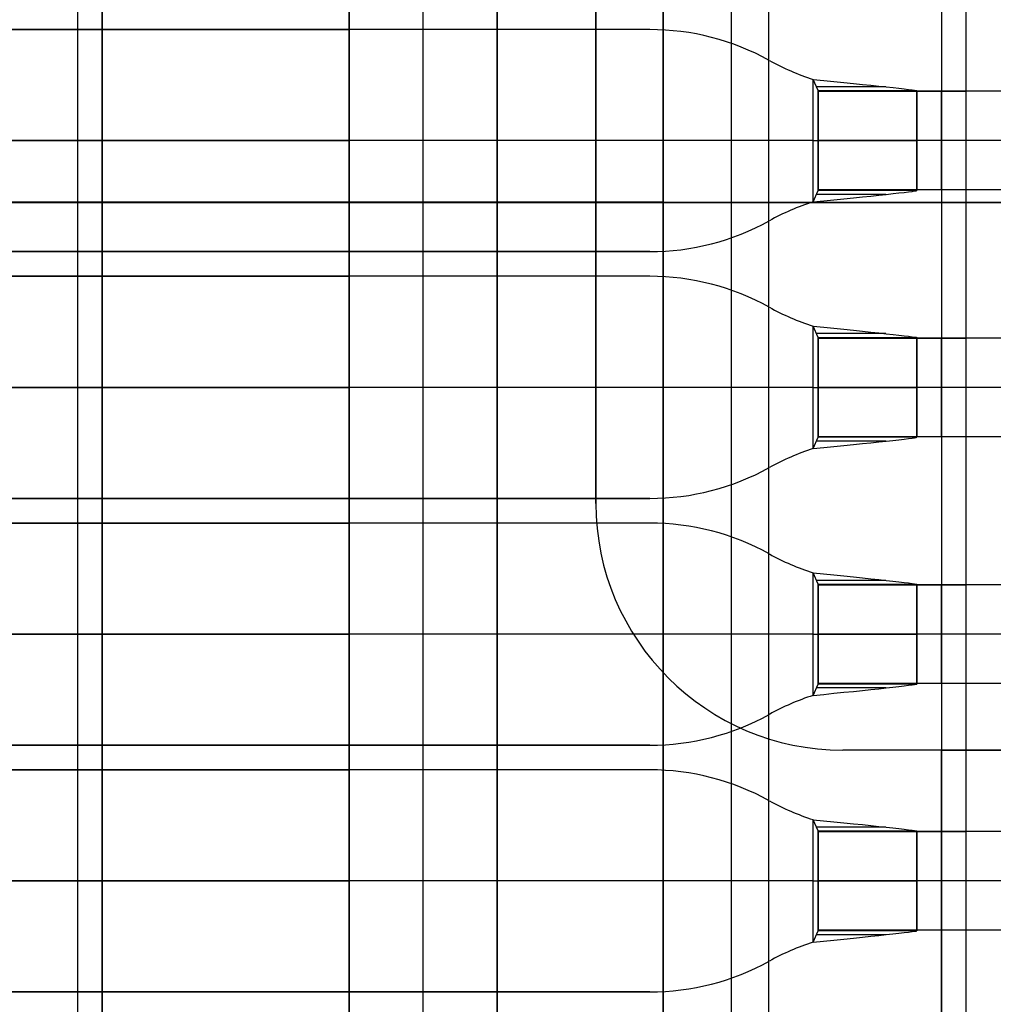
# Model space of a CAD drawing. Extents: x -64 to 57, y 4 to 161.
# Tile 81 of 256: x -55.34 to -53.37, y 74.76 to 76.75. Entities that reach past the tile are written whole.
import ezdxf

# ---------------------------------------------------------------- set-up
doc = ezdxf.new("R2010")
doc.units = 0
doc.layers.add('DEFAULT', color=7, linetype='CONTINUOUS')

msp = doc.modelspace()

# ---------------------------------------------------------------- linework, layer by layer
at = {"layer": 'DEFAULT', "color": 1}
for p, q in [((-54.0405, 81.0327, 66.0879), (-54.0405, 71.7293, 66.0879)), ((-54.0405, 81.0327, 67.1512), (-54.0405, 71.7293, 67.1512)), ((-54.0405, 81.0327, 31.0871), (-54.0405, 71.7293, 31.0871)), ((-54.0405, 71.7293, 30.0237), (-54.0405, 81.0327, 30.0237)), ((-54.0405, 71.7293, 66.6195), (-54.0405, 81.0327, 66.6195)), ((-54.0405, 71.7293, 30.5554), (-54.0405, 81.0327, 30.5554)), ((-60.6913, 76.381, 64.6377), (-51.1461, 76.381, 65.0127)), ((-60.6913, 76.381, 32.5372), (-51.1461, 76.381, 32.1622)), ((-54.0405, 76.3818, 66.0879), (-57.8844, 76.3818, 66.0879)), ((-54.0405, 76.3818, 31.0871), (-57.8844, 76.3818, 31.0871)), ((-54.0405, 76.381, 67.1512), (-54.0405, 76.381, 66.0879)), ((-51.1461, 76.381, 66.2859), (-54.0405, 76.381, 67.1512)), ((-51.1461, 76.381, 30.8891), (-54.0405, 76.381, 30.0237)), ((-54.0405, 76.381, 30.0237), (-54.0405, 76.381, 31.0871))]:
    msp.add_line(p, q, dxfattribs=at)
at = {"layer": 'DEFAULT', "color": 254}
for p, q in [((-55.2268, 80.9962, 43.1588), (-55.2268, 68.0162, 43.1588)), ((-55.1768, 68.5062, 38.1088), (-55.1768, 80.5062, 38.1088)), ((-54.6768, 68.6562, 40.0088), (-54.6768, 80.3562, 40.0088)), ((-54.6768, 80.3562, 41.9088), (-54.6768, 68.6562, 41.9088)), ((-54.6768, 68.6562, 40.9588), (-54.6768, 80.3562, 40.9588)), ((-54.5268, 68.6562, 40.0088), (-54.5268, 80.3562, 40.0088)), ((-54.3768, 68.6562, 40.0088), (-54.3768, 80.3562, 40.0088)), ((-54.3768, 80.3562, 39.6088), (-54.3768, 68.6562, 39.6088)), ((-54.3768, 68.6562, 39.8088), (-54.3768, 80.3562, 39.8088)), ((-53.9018, 68.6562, 39.6088), (-53.9018, 80.3562, 39.6088)), ((-53.8268, 68.6562, 41.9088), (-53.8268, 80.3562, 41.9088)), ((-53.4768, 80.3562, 43.1588), (-53.4768, 68.6562, 43.1588)), ((-53.4268, 68.6562, 39.6088), (-53.4268, 80.3562, 39.6088)), ((-53.4268, 68.6562, 38.5688), (-53.4268, 80.3562, 38.5688)), ((-55.1768, 78.9562, 38.6088), (-55.1768, 70.0562, 38.6088)), ((-54.1768, 75.7712, 43.6588), (-54.1768, 77.7712, 43.6588)), ((-54.1768, 75.7712, 43.1588), (-54.1768, 77.7712, 43.1588)), ((-54.1768, 77.7712, 43.4088), (-54.1768, 75.7712, 43.4088)), ((-53.4268, 76.6062, 37.5288), (-53.4268, 76.9062, 37.5288)), ((-61.7768, 76.7312, 40.7588), (-54.6768, 76.7312, 40.7588)), ((-54.6768, 76.7312, 40.6838), (-61.7768, 76.7312, 40.6838)), ((-54.0676, 76.7312, 40.5588), (-61.6768, 76.7312, 40.5588)), ((-54.0676, 76.7312, 40.7588), (-61.6768, 76.7312, 40.7588)), ((-54.0676, 76.7312, 40.6588), (-61.6768, 76.7312, 40.6588)), ((-54.6768, 76.7312, 40.6088), (-57.1768, 76.7312, 40.6088)), ((-54.6768, 76.7312, 40.7588), (-54.6768, 76.7312, 40.6088)), ((-54.6768, 76.7312, 40.6088), (-54.6768, 76.2812, 40.6088)), ((-54.6768, 76.2812, 40.7588), (-54.6768, 76.7312, 40.7588)), ((-54.0676, 76.7312, 40.5588), (-54.0676, 76.7312, 40.7588)), ((-53.8255, 76.6687, 40.7588), (-53.8255, 76.6687, 40.5588)), ((-53.7368, 76.3821, 40.5588), (-53.7368, 76.6303, 40.5588)), ((-53.7368, 76.6303, 40.5588), (-53.7368, 76.6303, 40.7588)), ((-53.7368, 76.3821, 40.7588), (-53.7368, 76.6303, 40.7588)), ((-53.7268, 76.6074, 40.5488), (-53.7368, 76.6303, 40.5588)), ((-53.5897, 76.6152, 40.6986), (-53.7298, 76.6152, 40.5559)), ((-53.7268, 76.405, 40.5488), (-53.7268, 76.6074, 40.5488)), ((-53.7268, 76.6074, 40.5488), (-53.5268, 76.6074, 40.5488)), ((-53.7268, 76.6062, 37.5288), (-53.4268, 76.6062, 37.5288)), ((-53.7268, 76.4062, 37.5288), (-53.7268, 76.6062, 37.5288)), ((-53.7268, 76.4062, 39.6088), (-53.7268, 76.6062, 39.6088)), ((-53.7268, 76.6062, 39.6088), (-53.5268, 76.6062, 39.6088)), ((-53.7268, 76.6062, 39.6088), (-53.7268, 76.6062, 37.5288)), ((-53.7268, 76.4062, 38.5688), (-53.7268, 76.6062, 38.5688)), ((-53.5268, 76.6062, 38.5688), (-53.7268, 76.6062, 38.5688)), ((-53.7268, 76.6062, 37.8888), (-53.7268, 76.6062, 40.5147)), ((-53.7268, 76.4062, 37.8888), (-53.7268, 76.6062, 37.8888)), ((-53.7268, 76.6062, 40.5147), (-53.5268, 76.6062, 40.5147)), ((-53.7268, 76.6062, 39.2188), (-53.7268, 76.4062, 39.2188)), ((-53.5268, 76.6062, 38.9967), (-53.7268, 76.6062, 38.9967)), ((-53.5768, 76.6062, 37.5288), (-53.5768, 76.6062, 39.6088)), ((-53.5268, 76.405, 40.5488), (-53.5268, 76.6074, 40.5488)), ((-53.5268, 76.6062, 39.6088), (-53.5268, 76.4062, 39.6088)), ((-53.5268, 76.4062, 37.7788), (-53.5268, 76.6062, 37.7788)), ((-53.5268, 76.6062, 37.7788), (-53.4268, 76.6062, 37.7788)), ((-53.5268, 76.6062, 37.7788), (-53.5268, 76.6062, 39.6088)), ((-53.5268, 76.4062, 38.6938), (-53.5268, 76.6062, 38.6938)), ((-53.5268, 76.6062, 37.8888), (-53.5268, 76.6062, 40.5147)), ((-53.5268, 76.4062, 37.8888), (-53.5268, 76.6062, 37.8888)), ((-53.5268, 76.6062, 39.2188), (-53.5268, 76.4062, 39.2188)), ((-53.4768, 76.4062, 37.7788), (-53.4768, 76.6062, 37.7788)), ((-53.4268, 76.4062, 37.7788), (-53.4268, 76.6062, 37.7788)), ((-53.4268, 76.6062, 37.7788), (-53.4268, 76.6062, 37.5288)), ((-61.7768, 76.5062, 40.7588), (-54.6768, 76.5062, 40.7588)), ((-53.7368, 76.5062, 40.5588), (-61.7768, 76.5062, 40.5588)), ((-53.7368, 76.5062, 40.7588), (-61.6768, 76.5062, 40.7588)), ((-54.6768, 76.5062, 40.6088), (-57.1768, 76.5062, 40.6088)), ((-53.7268, 76.5062, 37.5288), (-53.7268, 76.5062, 39.6088)), ((-53.7268, 76.5062, 37.8888), (-53.7268, 76.5062, 40.5488)), ((-53.4268, 76.5062, 37.7788), (-53.5268, 76.5062, 37.7788)), ((-53.5268, 76.5062, 37.7788), (-53.5268, 76.5062, 39.6088)), ((-53.5268, 76.5062, 37.8888), (-53.5268, 76.5062, 40.5488)), ((-53.7368, 76.3821, 40.5588), (-53.7268, 76.405, 40.5488)), ((-53.5897, 76.3972, 40.6986), (-53.7298, 76.3972, 40.5559)), ((-53.4268, 76.4062, 37.5288), (-53.7268, 76.4062, 37.5288)), ((-53.5268, 76.4062, 39.6088), (-53.7268, 76.4062, 39.6088)), ((-53.7268, 76.4062, 37.5288), (-53.7268, 76.4062, 39.6088)), ((-53.5268, 76.4062, 38.5688), (-53.7268, 76.4062, 38.5688)), ((-53.7268, 76.4062, 40.5147), (-53.7268, 76.4062, 37.8888)), ((-53.5268, 76.4062, 40.5147), (-53.7268, 76.4062, 40.5147)), ((-53.5268, 76.4062, 38.9967), (-53.7268, 76.4062, 38.9967)), ((-53.5268, 76.405, 40.5488), (-53.7268, 76.405, 40.5488)), ((-53.5768, 76.4062, 39.6088), (-53.5768, 76.4062, 37.5288)), ((-53.4268, 76.4062, 37.7788), (-53.5268, 76.4062, 37.7788)), ((-53.5268, 76.4062, 39.6088), (-53.5268, 76.4062, 37.7788)), ((-53.5268, 76.4062, 37.8888), (-53.5268, 76.4062, 40.5147)), ((-53.4268, 76.1062, 37.5288), (-53.4268, 76.4062, 37.5288)), ((-53.4268, 76.4062, 37.5288), (-53.4268, 76.4062, 37.7788)), ((-53.7368, 76.3821, 40.7588), (-53.7368, 76.3821, 40.5588)), ((-53.8255, 76.3437, 40.5588), (-53.8255, 76.3437, 40.7588)), ((-54.6768, 76.2812, 40.7588), (-61.7768, 76.2812, 40.7588)), ((-54.6768, 76.2812, 40.6838), (-61.7768, 76.2812, 40.6838)), ((-61.6768, 76.2812, 40.5588), (-54.0676, 76.2812, 40.5588)), ((-54.0676, 76.2812, 40.7588), (-61.6768, 76.2812, 40.7588)), ((-54.0676, 76.2812, 40.6588), (-61.6768, 76.2812, 40.6588)), ((-57.1768, 76.2812, 40.6088), (-54.6768, 76.2812, 40.6088)), ((-54.6768, 76.2812, 40.6088), (-54.6768, 76.2812, 40.7588)), ((-54.0676, 76.2812, 40.5588), (-54.0676, 76.2812, 40.7588)), ((-61.7768, 76.2312, 41.2088), (-54.6768, 76.2312, 41.2088)), ((-54.6768, 76.2312, 41.2838), (-61.7768, 76.2312, 41.2838)), ((-54.0676, 76.2312, 41.2088), (-61.6768, 76.2312, 41.2088)), ((-54.0676, 76.2312, 41.4088), (-61.6768, 76.2312, 41.4088)), ((-54.0676, 76.2312, 41.3088), (-61.6768, 76.2312, 41.3088)), ((-54.6768, 76.2312, 41.3588), (-57.1768, 76.2312, 41.3588)), ((-54.6768, 75.7812, 41.3588), (-54.6768, 76.2312, 41.3588)), ((-54.6768, 76.2312, 41.3588), (-54.6768, 76.2312, 41.2088)), ((-54.6768, 76.2312, 41.2088), (-54.6768, 75.7812, 41.2088)), ((-54.0676, 76.2312, 41.2088), (-54.0676, 76.2312, 41.4088)), ((-53.8255, 76.1687, 41.4088), (-53.8255, 76.1687, 41.2088)), ((-53.7368, 75.8821, 41.2088), (-53.7368, 76.1303, 41.2088)), ((-53.7368, 76.1303, 41.2088), (-53.7368, 76.1303, 41.4088)), ((-53.7368, 75.8821, 41.4088), (-53.7368, 76.1303, 41.4088)), ((-53.7268, 76.1074, 41.1988), (-53.7368, 76.1303, 41.2088)), ((-53.5897, 76.1152, 41.3486), (-53.7298, 76.1152, 41.2059)), ((-53.7268, 75.905, 41.1988), (-53.7268, 76.1074, 41.1988)), ((-53.7268, 76.1074, 41.1988), (-53.5268, 76.1074, 41.1988)), ((-53.7268, 76.1062, 37.5288), (-53.4268, 76.1062, 37.5288)), ((-53.7268, 75.9062, 37.5288), (-53.7268, 76.1062, 37.5288)), ((-53.7268, 75.9062, 39.6088), (-53.7268, 76.1062, 39.6088)), ((-53.7268, 76.1062, 39.6088), (-53.5268, 76.1062, 39.6088)), ((-53.7268, 76.1062, 39.6088), (-53.7268, 76.1062, 37.5288)), ((-53.7268, 75.9062, 38.5688), (-53.7268, 76.1062, 38.5688)), ((-53.5268, 76.1062, 38.5688), (-53.7268, 76.1062, 38.5688)), ((-53.7268, 76.1062, 37.8888), (-53.7268, 76.1062, 41.1647)), ((-53.7268, 75.9062, 37.8888), (-53.7268, 76.1062, 37.8888)), ((-53.7268, 76.1062, 41.1647), (-53.5268, 76.1062, 41.1647)), ((-53.7268, 76.1062, 39.5438), (-53.7268, 75.9062, 39.5438)), ((-53.5268, 76.1062, 39.3217), (-53.7268, 76.1062, 39.3217)), ((-53.5768, 76.1062, 37.5288), (-53.5768, 76.1062, 39.6088)), ((-53.5268, 75.905, 41.1988), (-53.5268, 76.1074, 41.1988)), ((-53.5268, 76.1062, 39.6088), (-53.5268, 75.9062, 39.6088)), ((-53.5268, 75.9062, 37.7788), (-53.5268, 76.1062, 37.7788)), ((-53.5268, 76.1062, 37.7788), (-53.4268, 76.1062, 37.7788)), ((-53.5268, 76.1062, 37.7788), (-53.5268, 76.1062, 39.6088)), ((-53.5268, 75.9062, 38.6938), (-53.5268, 76.1062, 38.6938)), ((-53.5268, 76.1062, 37.8888), (-53.5268, 76.1062, 41.1647)), ((-53.5268, 75.9062, 37.8888), (-53.5268, 76.1062, 37.8888)), ((-53.5268, 76.1062, 39.5438), (-53.5268, 75.9062, 39.5438)), ((-53.4768, 75.9062, 37.7788), (-53.4768, 76.1062, 37.7788)), ((-53.4268, 75.9062, 37.7788), (-53.4268, 76.1062, 37.7788)), ((-53.4268, 76.1062, 37.7788), (-53.4268, 76.1062, 37.5288)), ((-61.7768, 76.0062, 41.2088), (-54.6768, 76.0062, 41.2088)), ((-53.7368, 76.0062, 41.2088), (-61.7768, 76.0062, 41.2088)), ((-53.7368, 76.0062, 41.4088), (-61.6768, 76.0062, 41.4088)), ((-54.6768, 76.0062, 41.3588), (-57.1768, 76.0062, 41.3588)), ((-53.7268, 76.0062, 37.5288), (-53.7268, 76.0062, 39.6088)), ((-53.7268, 76.0062, 37.8888), (-53.7268, 76.0062, 41.1988)), ((-53.4268, 76.0062, 37.7788), (-53.5268, 76.0062, 37.7788)), ((-53.5268, 76.0062, 37.7788), (-53.5268, 76.0062, 39.6088)), ((-53.5268, 76.0062, 37.8888), (-53.5268, 76.0062, 41.1988)), ((-53.7368, 75.8821, 41.2088), (-53.7268, 75.905, 41.1988)), ((-53.5897, 75.8972, 41.3486), (-53.7298, 75.8972, 41.2059)), ((-53.4268, 75.9062, 37.5288), (-53.7268, 75.9062, 37.5288)), ((-53.5268, 75.9062, 39.6088), (-53.7268, 75.9062, 39.6088)), ((-53.7268, 75.9062, 37.5288), (-53.7268, 75.9062, 39.6088)), ((-53.5268, 75.9062, 38.5688), (-53.7268, 75.9062, 38.5688)), ((-53.7268, 75.9062, 41.1647), (-53.7268, 75.9062, 37.8888)), ((-53.5268, 75.9062, 41.1647), (-53.7268, 75.9062, 41.1647)), ((-53.5268, 75.9062, 39.3217), (-53.7268, 75.9062, 39.3217)), ((-53.5268, 75.905, 41.1988), (-53.7268, 75.905, 41.1988)), ((-53.5768, 75.9062, 39.6088), (-53.5768, 75.9062, 37.5288)), ((-53.4268, 75.9062, 37.7788), (-53.5268, 75.9062, 37.7788)), ((-53.5268, 75.9062, 39.6088), (-53.5268, 75.9062, 37.7788)), ((-53.5268, 75.9062, 37.8888), (-53.5268, 75.9062, 41.1647)), ((-53.4268, 75.6062, 37.5288), (-53.4268, 75.9062, 37.5288)), ((-53.4268, 75.9062, 37.5288), (-53.4268, 75.9062, 37.7788)), ((-53.7368, 75.8821, 41.4088), (-53.7368, 75.8821, 41.2088)), ((-53.8255, 75.8437, 41.2088), (-53.8255, 75.8437, 41.4088)), ((-54.6768, 75.7812, 41.2088), (-61.7768, 75.7812, 41.2088)), ((-54.6768, 75.7812, 41.2838), (-61.7768, 75.7812, 41.2838)), ((-61.6768, 75.7812, 41.2088), (-54.0676, 75.7812, 41.2088)), ((-54.0676, 75.7812, 41.4088), (-61.6768, 75.7812, 41.4088)), ((-54.0676, 75.7812, 41.3088), (-61.6768, 75.7812, 41.3088)), ((-57.1768, 75.7812, 41.3588), (-54.6768, 75.7812, 41.3588)), ((-54.6768, 75.7812, 41.2088), (-54.6768, 75.7812, 41.3588)), ((-54.1768, 75.7712, 43.6588), (-54.1768, 75.7712, 43.1588)), ((-54.0676, 75.7812, 41.2088), (-54.0676, 75.7812, 41.4088)), ((-61.7768, 75.7312, 40.7588), (-54.6768, 75.7312, 40.7588)), ((-54.6768, 75.7312, 40.6838), (-61.7768, 75.7312, 40.6838)), ((-54.0676, 75.7312, 40.5588), (-61.6768, 75.7312, 40.5588)), ((-54.0676, 75.7312, 40.7588), (-61.6768, 75.7312, 40.7588)), ((-54.0676, 75.7312, 40.6588), (-61.6768, 75.7312, 40.6588)), ((-54.6768, 75.7312, 40.6088), (-57.1768, 75.7312, 40.6088)), ((-54.6768, 75.7312, 40.7588), (-54.6768, 75.7312, 40.6088)), ((-54.6768, 75.7312, 40.6088), (-54.6768, 75.2812, 40.6088)), ((-54.6768, 75.2812, 40.7588), (-54.6768, 75.7312, 40.7588)), ((-54.0676, 75.7312, 40.5588), (-54.0676, 75.7312, 40.7588)), ((-53.8255, 75.6687, 40.7588), (-53.8255, 75.6687, 40.5588)), ((-53.7368, 75.3821, 40.5588), (-53.7368, 75.6303, 40.5588)), ((-53.7368, 75.6303, 40.5588), (-53.7368, 75.6303, 40.7588)), ((-53.7368, 75.3821, 40.7588), (-53.7368, 75.6303, 40.7588)), ((-53.7268, 75.6074, 40.5488), (-53.7368, 75.6303, 40.5588)), ((-53.5897, 75.6152, 40.6986), (-53.7298, 75.6152, 40.5559)), ((-53.7268, 75.405, 40.5488), (-53.7268, 75.6074, 40.5488)), ((-53.7268, 75.6074, 40.5488), (-53.5268, 75.6074, 40.5488)), ((-53.7268, 75.6062, 37.8888), (-53.7268, 75.6062, 40.5147)), ((-53.7268, 75.4062, 37.8888), (-53.7268, 75.6062, 37.8888)), ((-53.7268, 75.6062, 40.5147), (-53.5268, 75.6062, 40.5147)), ((-53.7268, 75.6062, 39.2188), (-53.7268, 75.4062, 39.2188)), ((-53.5268, 75.6062, 38.9967), (-53.7268, 75.6062, 38.9967)), ((-53.7268, 75.6062, 37.5288), (-53.4268, 75.6062, 37.5288)), ((-53.7268, 75.4062, 37.5288), (-53.7268, 75.6062, 37.5288)), ((-53.7268, 75.4062, 39.6088), (-53.7268, 75.6062, 39.6088)), ((-53.7268, 75.6062, 39.6088), (-53.5268, 75.6062, 39.6088)), ((-53.7268, 75.6062, 39.6088), (-53.7268, 75.6062, 37.5288)), ((-53.7268, 75.4062, 38.5688), (-53.7268, 75.6062, 38.5688)), ((-53.5268, 75.6062, 38.5688), (-53.7268, 75.6062, 38.5688)), ((-53.5768, 75.6062, 37.5288), (-53.5768, 75.6062, 39.6088)), ((-53.5268, 75.405, 40.5488), (-53.5268, 75.6074, 40.5488)), ((-53.5268, 75.6062, 37.8888), (-53.5268, 75.6062, 40.5147)), ((-53.5268, 75.4062, 37.8888), (-53.5268, 75.6062, 37.8888)), ((-53.5268, 75.6062, 39.2188), (-53.5268, 75.4062, 39.2188)), ((-53.5268, 75.6062, 39.6088), (-53.5268, 75.4062, 39.6088)), ((-53.5268, 75.4062, 37.7788), (-53.5268, 75.6062, 37.7788)), ((-53.5268, 75.6062, 37.7788), (-53.4268, 75.6062, 37.7788)), ((-53.5268, 75.6062, 37.7788), (-53.5268, 75.6062, 39.6088)), ((-53.5268, 75.4062, 38.6938), (-53.5268, 75.6062, 38.6938)), ((-53.4768, 75.4062, 37.7788), (-53.4768, 75.6062, 37.7788)), ((-53.4268, 75.4062, 37.7788), (-53.4268, 75.6062, 37.7788)), ((-53.4268, 75.6062, 37.7788), (-53.4268, 75.6062, 37.5288)), ((-53.7368, 75.5062, 40.5588), (-61.7768, 75.5062, 40.5588)), ((-61.7768, 75.5062, 40.7588), (-54.6768, 75.5062, 40.7588)), ((-53.7368, 75.5062, 40.7588), (-61.6768, 75.5062, 40.7588)), ((-54.6768, 75.5062, 40.6088), (-57.1768, 75.5062, 40.6088)), ((-53.7268, 75.5062, 37.8888), (-53.7268, 75.5062, 40.5488)), ((-53.7268, 75.5062, 37.5288), (-53.7268, 75.5062, 39.6088)), ((-53.5268, 75.5062, 37.8888), (-53.5268, 75.5062, 40.5488)), ((-53.4268, 75.5062, 37.7788), (-53.5268, 75.5062, 37.7788)), ((-53.5268, 75.5062, 37.7788), (-53.5268, 75.5062, 39.6088)), ((-53.7368, 75.3821, 40.5588), (-53.7268, 75.405, 40.5488)), ((-53.5897, 75.3972, 40.6986), (-53.7298, 75.3972, 40.5559)), ((-53.7268, 75.4062, 40.5147), (-53.7268, 75.4062, 37.8888)), ((-53.5268, 75.4062, 40.5147), (-53.7268, 75.4062, 40.5147)), ((-53.5268, 75.4062, 38.9967), (-53.7268, 75.4062, 38.9967)), ((-53.4268, 75.4062, 37.5288), (-53.7268, 75.4062, 37.5288)), ((-53.5268, 75.4062, 39.6088), (-53.7268, 75.4062, 39.6088)), ((-53.7268, 75.4062, 37.5288), (-53.7268, 75.4062, 39.6088)), ((-53.5268, 75.4062, 38.5688), (-53.7268, 75.4062, 38.5688)), ((-53.5268, 75.405, 40.5488), (-53.7268, 75.405, 40.5488)), ((-53.5768, 75.4062, 39.6088), (-53.5768, 75.4062, 37.5288)), ((-53.5268, 75.4062, 37.8888), (-53.5268, 75.4062, 40.5147)), ((-53.4268, 75.4062, 37.7788), (-53.5268, 75.4062, 37.7788)), ((-53.5268, 75.4062, 39.6088), (-53.5268, 75.4062, 37.7788)), ((-53.4268, 75.1062, 37.5288), (-53.4268, 75.4062, 37.5288)), ((-53.4268, 75.4062, 37.5288), (-53.4268, 75.4062, 37.7788)), ((-53.7368, 75.3821, 40.7588), (-53.7368, 75.3821, 40.5588)), ((-53.8255, 75.3437, 40.5588), (-53.8255, 75.3437, 40.7588)), ((-54.6768, 75.2812, 40.7588), (-61.7768, 75.2812, 40.7588)), ((-54.6768, 75.2812, 40.6838), (-61.7768, 75.2812, 40.6838)), ((-61.6768, 75.2812, 40.5588), (-54.0676, 75.2812, 40.5588)), ((-54.0676, 75.2812, 40.7588), (-61.6768, 75.2812, 40.7588)), ((-54.0676, 75.2812, 40.6588), (-61.6768, 75.2812, 40.6588)), ((-57.1768, 75.2812, 40.6088), (-54.6768, 75.2812, 40.6088)), ((-54.6768, 75.2812, 40.6088), (-54.6768, 75.2812, 40.7588)), ((-54.0676, 75.2812, 40.5588), (-54.0676, 75.2812, 40.7588)), ((-53.4768, 75.2712, 43.6588), (-53.6768, 75.2712, 43.6588)), ((-53.6768, 75.2712, 43.1588), (-53.6768, 75.2712, 43.6588)), ((-53.4768, 75.2712, 43.1588), (-53.6768, 75.2712, 43.1588)), ((-52.6417, 75.2712, 43.2088), (-53.6768, 75.2712, 43.2088)), ((-53.4768, 73.7412, 43.6588), (-53.4768, 75.2712, 43.6588)), ((-53.4768, 73.7412, 43.1588), (-53.4768, 75.2712, 43.1588)), ((-61.7768, 75.2312, 41.2088), (-54.6768, 75.2312, 41.2088)), ((-54.6768, 75.2312, 41.2838), (-61.7768, 75.2312, 41.2838)), ((-54.0676, 75.2312, 41.2088), (-61.6768, 75.2312, 41.2088)), ((-54.0676, 75.2312, 41.4088), (-61.6768, 75.2312, 41.4088)), ((-54.0676, 75.2312, 41.3088), (-61.6768, 75.2312, 41.3088)), ((-54.6768, 75.2312, 41.3588), (-57.1768, 75.2312, 41.3588)), ((-54.6768, 74.7812, 41.3588), (-54.6768, 75.2312, 41.3588)), ((-54.6768, 75.2312, 41.3588), (-54.6768, 75.2312, 41.2088)), ((-54.6768, 75.2312, 41.2088), (-54.6768, 74.7812, 41.2088)), ((-54.0676, 75.2312, 41.2088), (-54.0676, 75.2312, 41.4088)), ((-53.8255, 75.1687, 41.4088), (-53.8255, 75.1687, 41.2088)), ((-53.7368, 74.8821, 41.2088), (-53.7368, 75.1303, 41.2088)), ((-53.7368, 75.1303, 41.2088), (-53.7368, 75.1303, 41.4088)), ((-53.7368, 74.8821, 41.4088), (-53.7368, 75.1303, 41.4088)), ((-53.7268, 75.1074, 41.1988), (-53.7368, 75.1303, 41.2088)), ((-53.5897, 75.1152, 41.3486), (-53.7298, 75.1152, 41.2059)), ((-53.7268, 74.905, 41.1988), (-53.7268, 75.1074, 41.1988)), ((-53.7268, 75.1074, 41.1988), (-53.5268, 75.1074, 41.1988)), ((-53.7268, 75.1062, 37.5288), (-53.4268, 75.1062, 37.5288)), ((-53.7268, 74.9062, 37.5288), (-53.7268, 75.1062, 37.5288)), ((-53.7268, 74.9062, 39.6088), (-53.7268, 75.1062, 39.6088)), ((-53.7268, 75.1062, 39.6088), (-53.5268, 75.1062, 39.6088)), ((-53.7268, 75.1062, 39.6088), (-53.7268, 75.1062, 37.5288)), ((-53.7268, 74.9062, 38.5688), (-53.7268, 75.1062, 38.5688)), ((-53.5268, 75.1062, 38.5688), (-53.7268, 75.1062, 38.5688)), ((-53.7268, 75.1062, 37.8888), (-53.7268, 75.1062, 41.1647)), ((-53.7268, 74.9062, 37.8888), (-53.7268, 75.1062, 37.8888)), ((-53.7268, 75.1062, 41.1647), (-53.5268, 75.1062, 41.1647)), ((-53.7268, 75.1062, 39.5438), (-53.7268, 74.9062, 39.5438)), ((-53.5268, 75.1062, 39.3217), (-53.7268, 75.1062, 39.3217)), ((-53.5768, 75.1062, 37.5288), (-53.5768, 75.1062, 39.6088)), ((-53.5268, 74.905, 41.1988), (-53.5268, 75.1074, 41.1988)), ((-53.5268, 75.1062, 39.6088), (-53.5268, 74.9062, 39.6088)), ((-53.5268, 74.9062, 37.7788), (-53.5268, 75.1062, 37.7788)), ((-53.5268, 75.1062, 37.7788), (-53.4268, 75.1062, 37.7788)), ((-53.5268, 75.1062, 37.7788), (-53.5268, 75.1062, 39.6088)), ((-53.5268, 74.9062, 38.6938), (-53.5268, 75.1062, 38.6938)), ((-53.5268, 75.1062, 37.8888), (-53.5268, 75.1062, 41.1647)), ((-53.5268, 74.9062, 37.8888), (-53.5268, 75.1062, 37.8888)), ((-53.5268, 75.1062, 39.5438), (-53.5268, 74.9062, 39.5438)), ((-53.4768, 74.9062, 37.7788), (-53.4768, 75.1062, 37.7788)), ((-53.4268, 74.9062, 37.7788), (-53.4268, 75.1062, 37.7788)), ((-53.4268, 75.1062, 37.7788), (-53.4268, 75.1062, 37.5288)), ((-61.7768, 75.0062, 41.2088), (-54.6768, 75.0062, 41.2088)), ((-53.7368, 75.0062, 41.2088), (-61.7768, 75.0062, 41.2088)), ((-53.7368, 75.0062, 41.4088), (-61.6768, 75.0062, 41.4088)), ((-54.6768, 75.0062, 41.3588), (-57.1768, 75.0062, 41.3588)), ((-53.7268, 75.0062, 37.5288), (-53.7268, 75.0062, 39.6088)), ((-53.7268, 75.0062, 37.8888), (-53.7268, 75.0062, 41.1988)), ((-53.4268, 75.0062, 37.7788), (-53.5268, 75.0062, 37.7788)), ((-53.5268, 75.0062, 37.7788), (-53.5268, 75.0062, 39.6088)), ((-53.5268, 75.0062, 37.8888), (-53.5268, 75.0062, 41.1988)), ((-53.7368, 74.8821, 41.2088), (-53.7268, 74.905, 41.1988)), ((-53.5897, 74.8972, 41.3486), (-53.7298, 74.8972, 41.2059)), ((-53.4268, 74.9062, 37.5288), (-53.7268, 74.9062, 37.5288)), ((-53.5268, 74.9062, 39.6088), (-53.7268, 74.9062, 39.6088)), ((-53.7268, 74.9062, 37.5288), (-53.7268, 74.9062, 39.6088)), ((-53.5268, 74.9062, 38.5688), (-53.7268, 74.9062, 38.5688)), ((-53.7268, 74.9062, 41.1647), (-53.7268, 74.9062, 37.8888)), ((-53.5268, 74.9062, 41.1647), (-53.7268, 74.9062, 41.1647)), ((-53.5268, 74.9062, 39.3217), (-53.7268, 74.9062, 39.3217)), ((-53.5268, 74.905, 41.1988), (-53.7268, 74.905, 41.1988)), ((-53.5768, 74.9062, 39.6088), (-53.5768, 74.9062, 37.5288)), ((-53.4268, 74.9062, 37.7788), (-53.5268, 74.9062, 37.7788)), ((-53.5268, 74.9062, 39.6088), (-53.5268, 74.9062, 37.7788)), ((-53.5268, 74.9062, 37.8888), (-53.5268, 74.9062, 41.1647)), ((-53.4268, 74.6062, 37.5288), (-53.4268, 74.9062, 37.5288)), ((-53.4268, 74.9062, 37.5288), (-53.4268, 74.9062, 37.7788)), ((-53.7368, 74.8821, 41.4088), (-53.7368, 74.8821, 41.2088)), ((-53.8255, 74.8437, 41.2088), (-53.8255, 74.8437, 41.4088)), ((-54.6768, 74.7812, 41.2088), (-61.7768, 74.7812, 41.2088)), ((-54.6768, 74.7812, 41.2838), (-61.7768, 74.7812, 41.2838)), ((-61.6768, 74.7812, 41.2088), (-54.0676, 74.7812, 41.2088)), ((-54.0676, 74.7812, 41.4088), (-61.6768, 74.7812, 41.4088)), ((-54.0676, 74.7812, 41.3088), (-61.6768, 74.7812, 41.3088)), ((-57.1768, 74.7812, 41.3588), (-54.6768, 74.7812, 41.3588)), ((-54.6768, 74.7812, 41.2088), (-54.6768, 74.7812, 41.3588)), ((-54.0676, 74.7812, 41.2088), (-54.0676, 74.7812, 41.4088))]:
    msp.add_line(p, q, dxfattribs=at)
for centre, start, end in [((-54.0676, 76.2312, 40.7588), 61.045, 90), ((-54.0676, 76.2312, 40.5588), 61.045, 90), ((-54.0676, 76.2312, 40.6588), 61.045, 90), ((-53.5834, 77.1062, 40.5588), 241.045, 252.133), ((-53.5834, 77.1062, 40.7588), 241.045, 252.133), ((-53.5834, 77.1062, 40.6588), 241.045, 252.133), ((-53.5834, 75.9062, 40.7588), 107.867, 118.955), ((-53.5834, 75.9062, 40.5588), 107.867, 118.955), ((-53.5834, 75.9062, 40.6588), 107.867, 118.955), ((-54.0676, 76.7812, 40.7588), 270, 298.955), ((-54.0676, 76.7812, 40.5588), 270, 298.955), ((-54.0676, 76.7812, 40.6588), 270, 298.955), ((-54.0676, 75.7312, 41.4088), 61.045, 90), ((-54.0676, 75.7312, 41.2088), 61.045, 90), ((-54.0676, 75.7312, 41.3088), 61.045, 90), ((-53.5834, 76.6062, 41.2088), 241.045, 252.133), ((-53.5834, 76.6062, 41.4088), 241.045, 252.133), ((-53.5834, 76.6062, 41.3088), 241.045, 252.133), ((-53.5834, 75.4062, 41.4088), 107.867, 118.955), ((-53.5834, 75.4062, 41.2088), 107.867, 118.955), ((-53.5834, 75.4062, 41.3088), 107.867, 118.955), ((-54.0676, 76.2812, 41.4088), 270, 298.955), ((-54.0676, 76.2812, 41.2088), 270, 298.955), ((-54.0676, 76.2812, 41.3088), 270, 298.955), ((-53.6768, 75.7712, 43.6588), 180, 270), ((-53.6768, 75.7712, 43.1588), 180, 270), ((-53.6768, 75.7712, 43.4088), 180, 270), ((-54.0676, 75.2312, 40.7588), 61.045, 90), ((-54.0676, 75.2312, 40.5588), 61.045, 90), ((-54.0676, 75.2312, 40.6588), 61.045, 90), ((-53.5834, 76.1062, 40.5588), 241.045, 252.133), ((-53.5834, 76.1062, 40.7588), 241.045, 252.133), ((-53.5834, 76.1062, 40.6588), 241.045, 252.133), ((-53.5834, 74.9062, 40.7588), 107.867, 118.955), ((-53.5834, 74.9062, 40.5588), 107.867, 118.955), ((-53.5834, 74.9062, 40.6588), 107.867, 118.955), ((-54.0676, 75.7812, 40.7588), 270, 298.955), ((-54.0676, 75.7812, 40.5588), 270, 298.955), ((-54.0676, 75.7812, 40.6588), 270, 298.955), ((-54.0676, 74.7312, 41.4088), 61.045, 90), ((-54.0676, 74.7312, 41.2088), 61.045, 90), ((-54.0676, 74.7312, 41.3088), 61.045, 90), ((-53.5834, 75.6062, 41.2088), 241.045, 252.133), ((-53.5834, 75.6062, 41.4088), 241.045, 252.133), ((-53.5834, 75.6062, 41.3088), 241.045, 252.133), ((-53.5834, 74.4062, 41.4088), 107.867, 118.955), ((-53.5834, 74.4062, 41.2088), 107.867, 118.955), ((-53.5834, 74.4062, 41.3088), 107.867, 118.955), ((-54.0676, 75.2812, 41.4088), 270, 298.955), ((-54.0676, 75.2812, 41.2088), 270, 298.955), ((-54.0676, 75.2812, 41.3088), 270, 298.955)]:
    msp.add_arc(centre, 0.5, start, end, dxfattribs=at)
at = {"layer": 'DEFAULT', "color": 254, "extrusion": (0.09777, 0.995148, -0.01101)}
for centre in [(60.9715, 41.3273, 70.5559), (60.9226, 41.9718, 70.0511), (60.8738, 41.3164, 69.5607), (60.8249, 41.9608, 69.056)]:
    msp.add_arc(centre, 0.2108, 89.8792, 179.7874, dxfattribs=at)
at = {"layer": 'DEFAULT', "color": 254, "extrusion": (1, 4.37122e-08, -5.20533e-14)}
for centre in [(77.1062, 40.5147, -53.7268), (76.1062, 40.5147, -53.7268)]:
    msp.add_arc(centre, 0.5, 176.0982, 180, dxfattribs=at)
at = {"layer": 'DEFAULT', "color": 254, "extrusion": (-4.37114e-08, 1, 2.90572e-16)}
for centre in [(53.3168, 37.8888, 76.6062), (53.3168, 37.8888, 75.6062)]:
    msp.add_arc(centre, 0.41, 270, 0, dxfattribs=at)
at = {"layer": 'DEFAULT', "color": 254, "extrusion": (1, 4.37114e-08, 0)}
for centre, start, end in [((77.1062, 40.5147, -53.6268), 176.0982, 180), ((75.9062, 40.5147, -53.6268), 0, 3.9018), ((76.6062, 41.1647, -53.6268), 176.0982, 180), ((75.4062, 41.1647, -53.6268), 0, 3.9018), ((76.1062, 40.5147, -53.6268), 176.0982, 180), ((74.9062, 40.5147, -53.6268), 0, 3.9018), ((75.6062, 41.1647, -53.6268), 176.0982, 180), ((74.4062, 41.1647, -53.6268), 0, 3.9018)]:
    msp.add_arc(centre, 0.5, start, end, dxfattribs=at)
at = {"layer": 'DEFAULT', "color": 254, "extrusion": (1, 4.37114e-08, 4.41085e-17)}
for centre, start, end in [((77.1062, 40.5147, -53.5268), 176.0982, 180), ((75.9062, 40.5147, -53.5268), 0, 3.9018), ((76.1062, 40.5147, -53.5268), 176.0982, 180), ((74.9062, 40.5147, -53.5268), 0, 3.9018)]:
    msp.add_arc(centre, 0.5, start, end, dxfattribs=at)
at = {"layer": 'DEFAULT', "color": 254, "extrusion": (-4.37114e-08, 1, 3.55045e-16)}
for centre in [(53.3168, 37.8888, 76.6062), (53.3168, 37.8888, 75.6062)]:
    msp.add_arc(centre, 0.21, 270, 0, dxfattribs=at)
at = {"layer": 'DEFAULT', "color": 254, "extrusion": (-4.37114e-08, 1, 0)}
for centre, radius, start, end in [((53.7368, 40.5488, 76.5062), 0.01, 90, 180), ((53.7368, 40.5488, 76.5062), 0.21, 90, 180), ((53.3168, 37.8888, 76.5062), 0.41, 270, 0), ((53.3168, 37.8888, 76.5062), 0.21, 270, 0), ((53.7368, 41.1988, 76.0062), 0.01, 90, 180), ((53.7368, 41.1988, 76.0062), 0.21, 90, 180), ((53.3168, 37.8888, 76.0062), 0.41, 270, 0), ((53.3168, 37.8888, 76.0062), 0.21, 270, 0), ((53.7368, 40.5488, 75.5062), 0.01, 90, 180), ((53.7368, 40.5488, 75.5062), 0.21, 90, 180), ((53.3168, 37.8888, 75.5062), 0.41, 270, 0), ((53.3168, 37.8888, 75.5062), 0.21, 270, 0), ((53.7368, 41.1988, 75.0062), 0.01, 90, 180), ((53.7368, 41.1988, 75.0062), 0.21, 90, 180), ((53.3168, 37.8888, 75.0062), 0.41, 270, 0), ((53.3168, 37.8888, 75.0062), 0.21, 270, 0)]:
    msp.add_arc(centre, radius, start, end, dxfattribs=at)
at = {"layer": 'DEFAULT', "color": 254, "extrusion": (-0.097771, 0.995148, 0.01101)}
for centre in [(46.0105, 39.6507, 81.7141), (46.0105, 39.6507, 81.7141), (46.0594, 40.3061, 81.2237), (46.0594, 40.3061, 81.2237), (46.1083, 39.6616, 80.719), (46.1083, 39.6616, 80.719), (46.1572, 40.3171, 80.2286), (46.1572, 40.3171, 80.2286)]:
    msp.add_arc(centre, 0.2108, 89.8792, 179.7874, dxfattribs=at)
at = {"layer": 'DEFAULT', "color": 254, "extrusion": (1, 4.37106e-08, -5.20533e-14)}
for centre in [(75.9062, 40.5147, -53.7268), (74.9062, 40.5147, -53.7268)]:
    msp.add_arc(centre, 0.5, 0, 3.9018, dxfattribs=at)
at = {"layer": 'DEFAULT', "color": 254, "extrusion": (-4.37114e-08, 1, 8.74827e-17)}
for centre in [(53.3168, 37.8888, 76.4062), (53.3168, 37.8888, 75.4062)]:
    msp.add_arc(centre, 0.41, 270, 0, dxfattribs=at)
at = {"layer": 'DEFAULT', "color": 254, "extrusion": (-4.37114e-08, 1, -4.14631e-17)}
for centre in [(53.3168, 37.8888, 76.4062), (53.3168, 37.8888, 75.4062)]:
    msp.add_arc(centre, 0.21, 270, 0, dxfattribs=at)
at = {"layer": 'DEFAULT', "color": 254, "extrusion": (1, 4.37122e-08, -5.13252e-14)}
for centre in [(76.6062, 41.1647, -53.7268), (75.6062, 41.1647, -53.7268)]:
    msp.add_arc(centre, 0.5, 176.0982, 180, dxfattribs=at)
at = {"layer": 'DEFAULT', "color": 254, "extrusion": (-4.37114e-08, 1, 5.18638e-17)}
for centre in [(53.3168, 37.8888, 76.1062), (53.3168, 37.8888, 75.1062)]:
    msp.add_arc(centre, 0.41, 270, 0, dxfattribs=at)
at = {"layer": 'DEFAULT', "color": 254, "extrusion": (1, 4.37114e-08, 7.72246e-16)}
for centre, start, end in [((76.6062, 41.1647, -53.5268), 176.0982, 180), ((75.4062, 41.1647, -53.5268), 0, 3.9018), ((75.6062, 41.1647, -53.5268), 176.0982, 180), ((74.4062, 41.1647, -53.5268), 0, 3.9018)]:
    msp.add_arc(centre, 0.5, start, end, dxfattribs=at)
at = {"layer": 'DEFAULT', "color": 254, "extrusion": (-4.37114e-08, 1, 1.16337e-16)}
for centre in [(53.3168, 37.8888, 76.1062), (53.3168, 37.8888, 75.1062)]:
    msp.add_arc(centre, 0.21, 270, 0, dxfattribs=at)
at = {"layer": 'DEFAULT', "color": 254, "extrusion": (1, 4.37106e-08, -5.13252e-14)}
for centre in [(75.4062, 41.1647, -53.7268), (74.4062, 41.1647, -53.7268)]:
    msp.add_arc(centre, 0.5, 0, 3.9018, dxfattribs=at)
at = {"layer": 'DEFAULT', "color": 254, "extrusion": (-4.37114e-08, 1, -1.51226e-16)}
for centre in [(53.3168, 37.8888, 75.9062), (53.3168, 37.8888, 74.9062)]:
    msp.add_arc(centre, 0.41, 270, 0, dxfattribs=at)
at = {"layer": 'DEFAULT', "color": 254, "extrusion": (-4.37114e-08, 1, -2.80172e-16)}
for centre in [(53.3168, 37.8888, 75.9062), (53.3168, 37.8888, 74.9062)]:
    msp.add_arc(centre, 0.21, 270, 0, dxfattribs=at)
at = {"layer": 'DEFAULT', "color": 254, "extrusion": (-4.37114e-08, 1, -7.00449e-17)}
msp.add_arc((53.4768, 42.6588, 75.2712), 1, 90, 174.2608, dxfattribs=at)
at = {"layer": 'DEFAULT', "color": 254, "extrusion": (-4.37114e-08, 1, -8.1393e-16)}
msp.add_arc((53.4768, 42.6588, 75.2712), 0.5, 90, 168.463, dxfattribs=at)

doc.saveas('drawing.dxf')
